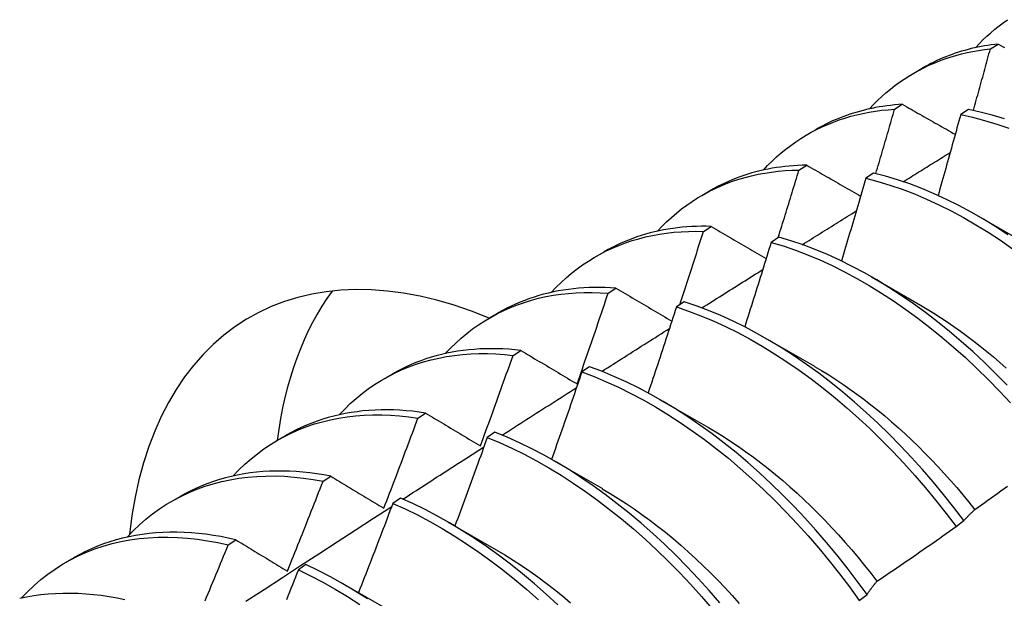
# Model space of a CAD drawing. Header units: inches. Extents: x 12 to 202, y 14 to 131.
# Tile 46 of 56: x 181.251 to 181.574, y 74.426 to 74.616. Entities that reach past the tile are written whole.
import ezdxf

# ---------------------------------------------------------------- set-up
doc = ezdxf.new("R2010")
doc.units = ezdxf.units.IN
doc.header["$MEASUREMENT"] = 0
doc.layers.add('Visible Edges(ANSI)', color=7, linetype='Continuous', lineweight=25)

msp = doc.modelspace()

# ---------------------------------------------------------------- linework, layer by layer
at = {"layer": 'Visible Edges(ANSI)'}
for p, q in [((181.56955, 74.60671), (181.57209, 74.60831)), ((181.54439, 74.59875), (181.54721, 74.60037)), ((181.53811, 74.58689), (181.54065, 74.5885)), ((181.56232, 74.58684), (181.5598, 74.58516)), ((181.5096, 74.57865), (181.51241, 74.58028)), ((181.50673, 74.56691), (181.50927, 74.56853)), ((181.53119, 74.56594), (181.52868, 74.56424)), ((181.4748, 74.55856), (181.47761, 74.56019)), ((181.56538, 74.55189), (181.58139, 74.54267)), ((181.4754, 74.54678), (181.47793, 74.54841)), ((181.5001, 74.54489), (181.49759, 74.54318)), ((181.44, 74.53847), (181.44281, 74.5401)), ((181.53058, 74.5318), (181.54659, 74.52258)), ((181.44412, 74.52649), (181.44665, 74.52813)), ((181.46903, 74.52368), (181.46652, 74.52196)), ((181.4052, 74.51838), (181.40801, 74.52)), ((181.49578, 74.5117), (181.51179, 74.50249)), ((181.41289, 74.50605), (181.41541, 74.50771)), ((181.3704, 74.49829), (181.37321, 74.49991)), ((181.43798, 74.50233), (181.43548, 74.5006)), ((181.46098, 74.49161), (181.47699, 74.4824)), ((181.38169, 74.48546), (181.38421, 74.48713)), ((181.40695, 74.48083), (181.40445, 74.47909)), ((181.3356, 74.4782), (181.33841, 74.47982)), ((181.42618, 74.47152), (181.4422, 74.46231)), ((181.35053, 74.46471), (181.35305, 74.46639)), ((181.3008, 74.45811), (181.30362, 74.45973)), ((181.37594, 74.45919), (181.37343, 74.45744)), ((181.39139, 74.45143), (181.4074, 74.44221)), ((181.55829, 74.44983), (181.56086, 74.45179)), ((181.31941, 74.44381), (181.32192, 74.44551)), ((181.26601, 74.43802), (181.26882, 74.43964)), ((181.34493, 74.4374), (181.34243, 74.43564)), ((181.35659, 74.43134), (181.3726, 74.42212)), ((181.5265, 74.4256), (181.52907, 74.42756))]:
    msp.add_line(p, q, dxfattribs=at)
at = {"layer": 'Visible Edges(ANSI)', "flags": 128}
for points in [[(181.56464, 74.6071), (181.56586, 74.60839), (181.56711, 74.60965), (181.56838, 74.61086), (181.56969, 74.61203), (181.57102, 74.61316), (181.57238, 74.61425), (181.57376, 74.61529), (181.57518, 74.6163)], [(181.52985, 74.58701), (181.53116, 74.5884), (181.5325, 74.58974), (181.53388, 74.59104), (181.53529, 74.59229), (181.53673, 74.59349), (181.53821, 74.59464), (181.53972, 74.59575), (181.54125, 74.5968), (181.54282, 74.5978), (181.54442, 74.59876), (181.54604, 74.59966), (181.5477, 74.60052), (181.54938, 74.60132), (181.55109, 74.60207), (181.55282, 74.60277), (181.55459, 74.60342), (181.55637, 74.60401), (181.55819, 74.60456), (181.56002, 74.60505), (181.56188, 74.60549), (181.56377, 74.60587), (181.56567, 74.60621), (181.5676, 74.60649), (181.56955, 74.60671)], [(181.57209, 74.60831), (181.57096, 74.60818), (181.56984, 74.60803), (181.56873, 74.60787), (181.56762, 74.60769), (181.56653, 74.60749), (181.56543, 74.60727), (181.56435, 74.60703), (181.56327, 74.60678), (181.56221, 74.60651), (181.56115, 74.60622), (181.56009, 74.60592), (181.55905, 74.60559), (181.55801, 74.60525), (181.55699, 74.60489), (181.55597, 74.60452), (181.55496, 74.60413), (181.55396, 74.60372), (181.55296, 74.60329), (181.55198, 74.60285), (181.55101, 74.60238), (181.55004, 74.60191), (181.54909, 74.60141), (181.54814, 74.6009), (181.54721, 74.60037)], [(181.56397, 74.58649), (181.56421, 74.58734), (181.56445, 74.58818), (181.56468, 74.58902), (181.56492, 74.58987), (181.56515, 74.59071), (181.56539, 74.59155), (181.56562, 74.59239), (181.56585, 74.59324), (181.56609, 74.59408), (181.56632, 74.59492), (181.56655, 74.59576), (181.56679, 74.59661), (181.56702, 74.59745), (181.56725, 74.59829), (181.56748, 74.59913), (181.56771, 74.59998), (181.56794, 74.60082), (181.56817, 74.60166), (181.5684, 74.6025), (181.56863, 74.60335), (181.56886, 74.60419), (181.56909, 74.60503), (181.56932, 74.60587), (181.56955, 74.60671)], [(181.57209, 74.60831), (181.5728, 74.60792), (181.5735, 74.60752), (181.5742, 74.60713)], [(181.49505, 74.56692), (181.49645, 74.5684), (181.4979, 74.56984), (181.49938, 74.57122), (181.5009, 74.57254), (181.50246, 74.57381), (181.50405, 74.57503), (181.50568, 74.57618), (181.50734, 74.57728), (181.50904, 74.57833), (181.51077, 74.57931), (181.51253, 74.58024), (181.51433, 74.58111), (181.51615, 74.58192), (181.51801, 74.58267), (181.5199, 74.58337), (181.52182, 74.584), (181.52376, 74.58457), (181.52574, 74.58508), (181.52774, 74.58554), (181.52976, 74.58593), (181.53182, 74.58626), (181.53389, 74.58653), (181.53599, 74.58674), (181.53811, 74.58689)], [(181.54065, 74.5885), (181.53936, 74.58841), (181.53809, 74.5883), (181.53681, 74.58817), (181.53555, 74.58801), (181.5343, 74.58783), (181.53306, 74.58763), (181.53182, 74.58741), (181.5306, 74.58717), (181.52938, 74.5869), (181.52817, 74.58661), (181.52698, 74.5863), (181.52579, 74.58597), (181.52461, 74.58562), (181.52345, 74.58524), (181.52229, 74.58484), (181.52115, 74.58442), (181.52002, 74.58398), (181.5189, 74.58351), (181.51778, 74.58303), (181.51669, 74.58252), (181.5156, 74.58199), (181.51452, 74.58144), (181.51346, 74.58087), (181.51241, 74.58028)], [(181.53196, 74.56575), (181.53222, 74.56663), (181.53248, 74.56751), (181.53274, 74.5684), (181.533, 74.56928), (181.53326, 74.57016), (181.53352, 74.57104), (181.53377, 74.57192), (181.53403, 74.5728), (181.53429, 74.57368), (181.53455, 74.57456), (181.53481, 74.57544), (181.53506, 74.57632), (181.53532, 74.5772), (181.53558, 74.57808), (181.53583, 74.57896), (181.53609, 74.57984), (181.53634, 74.58072), (181.5366, 74.5816), (181.53685, 74.58249), (181.5371, 74.58337), (181.53736, 74.58425), (181.53761, 74.58513), (181.53786, 74.58601), (181.53811, 74.58689)], [(181.54065, 74.5885), (181.54137, 74.58809), (181.54209, 74.58768), (181.5428, 74.58727), (181.54352, 74.58686), (181.54424, 74.58646), (181.54496, 74.58605), (181.54568, 74.58564), (181.5464, 74.58523), (181.54712, 74.58482), (181.54785, 74.58441), (181.54857, 74.584), (181.54929, 74.58359), (181.55002, 74.58318), (181.55074, 74.58277), (181.55147, 74.58236), (181.55219, 74.58195), (181.55292, 74.58154), (181.55364, 74.58113), (181.55437, 74.58072), (181.5551, 74.5803), (181.55583, 74.57989), (181.55656, 74.57948), (181.55728, 74.57907), (181.55801, 74.57866)], [(181.57413, 74.58373), (181.57017, 74.58493), (181.56623, 74.58597), (181.56232, 74.58684)], [(181.5598, 74.58516), (181.5595, 74.58405), (181.55919, 74.58294), (181.55889, 74.58184), (181.55859, 74.58073), (181.55828, 74.57962), (181.55797, 74.57851), (181.55767, 74.57741), (181.55736, 74.5763), (181.55705, 74.57519), (181.55675, 74.57408), (181.55644, 74.57297), (181.55613, 74.57187), (181.55582, 74.57076), (181.55551, 74.56965), (181.5552, 74.56854), (181.55489, 74.56743), (181.55457, 74.56633), (181.55426, 74.56522), (181.55395, 74.56411), (181.55363, 74.563), (181.55332, 74.56189), (181.55301, 74.56079), (181.55269, 74.55968), (181.55237, 74.55857)], [(181.5598, 74.58516), (181.56371, 74.58428), (181.56765, 74.58323), (181.57163, 74.58201), (181.57562, 74.58062)], [(181.54094, 74.5631), (181.54158, 74.5635), (181.54222, 74.5639), (181.54286, 74.5643), (181.54351, 74.5647), (181.54415, 74.5651), (181.54479, 74.56549), (181.54543, 74.56589), (181.54607, 74.56629), (181.54672, 74.56669), (181.54736, 74.56709), (181.548, 74.56749), (181.54864, 74.56789), (181.54929, 74.56829), (181.54993, 74.56869), (181.55057, 74.56909), (181.55121, 74.56948), (181.55186, 74.56988), (181.5525, 74.57028), (181.55314, 74.57068), (181.55378, 74.57108), (181.55443, 74.57148), (181.55507, 74.57188), (181.55571, 74.57227), (181.55635, 74.57267)], [(181.50927, 74.56853), (181.50782, 74.5685), (181.50638, 74.56843), (181.50494, 74.56835), (181.50352, 74.56823), (181.50211, 74.56809), (181.50071, 74.56791), (181.49932, 74.56772), (181.49795, 74.56749), (181.49658, 74.56724), (181.49522, 74.56696), (181.49388, 74.56665), (181.49255, 74.56631), (181.49123, 74.56595), (181.48992, 74.56556), (181.48863, 74.56514), (181.48735, 74.5647), (181.48608, 74.56423), (181.48483, 74.56373), (181.48359, 74.56321), (181.48237, 74.56266), (181.48115, 74.56208), (181.47996, 74.56147), (181.47878, 74.56084), (181.47761, 74.56019)], [(181.50927, 74.56853), (181.51, 74.56811), (181.51073, 74.56769), (181.51146, 74.56726), (181.51219, 74.56684), (181.51292, 74.56642), (181.51366, 74.566), (181.51439, 74.56557), (181.51513, 74.56515), (181.51586, 74.56473), (181.5166, 74.56431), (181.51734, 74.56388), (181.51807, 74.56346), (181.51881, 74.56303), (181.51955, 74.56261), (181.52029, 74.56219), (181.52103, 74.56176), (181.52177, 74.56134), (181.52251, 74.56091), (181.52325, 74.56049), (181.52399, 74.56006), (181.52474, 74.55963), (181.52548, 74.55921), (181.52622, 74.55878), (181.52697, 74.55836)], [(181.46025, 74.54683), (181.46175, 74.54841), (181.46329, 74.54993), (181.46488, 74.55139), (181.46651, 74.55279), (181.46818, 74.55413), (181.46989, 74.5554), (181.47164, 74.55661), (181.47344, 74.55775), (181.47527, 74.55883), (181.47713, 74.55984), (181.47904, 74.56079), (181.48098, 74.56167), (181.48295, 74.56248), (181.48496, 74.56323), (181.48701, 74.5639), (181.48908, 74.56451), (181.49119, 74.56505), (181.49333, 74.56553), (181.49549, 74.56593), (181.49769, 74.56626), (181.49991, 74.56653), (181.50216, 74.56672), (181.50443, 74.56685), (181.50673, 74.56691)], [(181.49992, 74.54477), (181.50021, 74.54569), (181.5005, 74.54661), (181.50079, 74.54753), (181.50108, 74.54846), (181.50136, 74.54938), (181.50165, 74.5503), (181.50194, 74.55122), (181.50222, 74.55215), (181.50251, 74.55307), (181.50279, 74.55399), (181.50308, 74.55491), (181.50336, 74.55584), (181.50364, 74.55676), (181.50393, 74.55768), (181.50421, 74.5586), (181.50449, 74.55953), (181.50477, 74.56045), (181.50505, 74.56137), (181.50534, 74.5623), (181.50562, 74.56322), (181.5059, 74.56414), (181.50618, 74.56506), (181.50645, 74.56599), (181.50673, 74.56691)], [(181.52868, 74.56424), (181.52835, 74.56311), (181.52802, 74.56198), (181.52769, 74.56084), (181.52736, 74.55971), (181.52703, 74.55858), (181.5267, 74.55744), (181.52637, 74.55631), (181.52604, 74.55518), (181.52571, 74.55404), (181.52537, 74.55291), (181.52504, 74.55178), (181.5247, 74.55065), (181.52437, 74.54951), (181.52403, 74.54838), (181.5237, 74.54725), (181.52336, 74.54611), (181.52302, 74.54498), (181.52268, 74.54385), (181.52235, 74.54271), (181.52201, 74.54158), (181.52167, 74.54045), (181.52133, 74.53931), (181.52098, 74.53818), (181.52064, 74.53705)], [(181.52868, 74.56424), (181.53262, 74.5632), (181.53659, 74.56199), (181.54058, 74.56061), (181.5446, 74.55907), (181.54862, 74.55737), (181.55266, 74.5555), (181.5567, 74.55348), (181.56074, 74.5513), (181.56478, 74.54897), (181.56881, 74.54648), (181.57282, 74.54386), (181.57682, 74.54108)], [(181.57533, 74.54568), (181.57131, 74.5483), (181.56728, 74.55077), (181.56325, 74.55309), (181.5592, 74.55526), (181.55516, 74.55727), (181.55113, 74.55913), (181.5471, 74.56082), (181.54309, 74.56235), (181.5391, 74.56371), (181.53513, 74.56491), (181.53119, 74.56594)], [(181.50783, 74.54241), (181.50857, 74.54288), (181.50931, 74.54334), (181.51005, 74.5438), (181.51078, 74.54426), (181.51152, 74.54473), (181.51226, 74.54519), (181.513, 74.54565), (181.51374, 74.54611), (181.51447, 74.54658), (181.51521, 74.54704), (181.51595, 74.5475), (181.51669, 74.54796), (181.51743, 74.54843), (181.51817, 74.54889), (181.5189, 74.54935), (181.51964, 74.54981), (181.52038, 74.55027), (181.52112, 74.55074), (181.52186, 74.5512), (181.5226, 74.55166), (181.52333, 74.55212), (181.52407, 74.55258), (181.52481, 74.55304), (181.52555, 74.55351)], [(181.47793, 74.54841), (181.47632, 74.54844), (181.47471, 74.54844), (181.47312, 74.54841), (181.47153, 74.54834), (181.46996, 74.54824), (181.4684, 74.54811), (181.46686, 74.54794), (181.46532, 74.54774), (181.4638, 74.54751), (181.4623, 74.54724), (181.4608, 74.54695), (181.45933, 74.54661), (181.45786, 74.54625), (181.45641, 74.54585), (181.45498, 74.54542), (181.45356, 74.54496), (181.45216, 74.54446), (181.45077, 74.54394), (181.4494, 74.54338), (181.44805, 74.54278), (181.44671, 74.54216), (181.44539, 74.5415), (181.44409, 74.54082), (181.44281, 74.5401)], [(181.47793, 74.54841), (181.47868, 74.54797), (181.47942, 74.54754), (181.48017, 74.5471), (181.48091, 74.54667), (181.48166, 74.54623), (181.48241, 74.5458), (181.48315, 74.54536), (181.4839, 74.54492), (181.48465, 74.54449), (181.4854, 74.54405), (181.48615, 74.54361), (181.4869, 74.54318), (181.48765, 74.54274), (181.48841, 74.5423), (181.48916, 74.54186), (181.48991, 74.54142), (181.49067, 74.54098), (181.49142, 74.54055), (181.49218, 74.54011), (181.49294, 74.53967), (181.49369, 74.53923), (181.49445, 74.53879), (181.49521, 74.53835), (181.49597, 74.53791)], [(181.42545, 74.52673), (181.42704, 74.52842), (181.42869, 74.53003), (181.43038, 74.53157), (181.43212, 74.53304), (181.43391, 74.53444), (181.43574, 74.53577), (181.43762, 74.53702), (181.43954, 74.53821), (181.44151, 74.53931), (181.44351, 74.54035), (181.44556, 74.54131), (181.44765, 74.54219), (181.44978, 74.543), (181.45194, 74.54373), (181.45414, 74.54438), (181.45638, 74.54496), (181.45865, 74.54546), (181.46095, 74.54588), (181.46329, 74.54622), (181.46565, 74.54649), (181.46805, 74.54668), (181.47048, 74.54679), (181.47293, 74.54682), (181.4754, 74.54678)], [(181.46759, 74.5227), (181.46792, 74.5237), (181.46826, 74.5247), (181.46859, 74.5257), (181.46892, 74.52671), (181.46924, 74.52771), (181.46957, 74.52871), (181.4699, 74.52972), (181.47023, 74.53072), (181.47056, 74.53172), (181.47088, 74.53273), (181.47121, 74.53373), (181.47154, 74.53473), (181.47186, 74.53574), (181.47219, 74.53674), (181.47251, 74.53774), (181.47283, 74.53875), (181.47316, 74.53975), (181.47348, 74.54075), (181.4738, 74.54176), (181.47412, 74.54276), (181.47444, 74.54376), (181.47476, 74.54477), (181.47508, 74.54577), (181.4754, 74.54678)], [(181.57508, 74.49626), (181.57139, 74.50002), (181.56764, 74.50367), (181.56385, 74.50721), (181.56001, 74.51062), (181.55613, 74.51391), (181.55221, 74.51708), (181.54826, 74.52011), (181.54429, 74.523), (181.54029, 74.52575), (181.53627, 74.52836), (181.53225, 74.53082), (181.52821, 74.53313), (181.52417, 74.53529), (181.52013, 74.5373), (181.51609, 74.53914), (181.51207, 74.54082), (181.50806, 74.54234), (181.50407, 74.5437), (181.5001, 74.54489)], [(181.49759, 74.54318), (181.49723, 74.54202), (181.49688, 74.54086), (181.49653, 74.53971), (181.49617, 74.53855), (181.49581, 74.53739), (181.49546, 74.53624), (181.4951, 74.53508), (181.49474, 74.53393), (181.49438, 74.53277), (181.49402, 74.53161), (181.49366, 74.53046), (181.4933, 74.5293), (181.49294, 74.52814), (181.49258, 74.52699), (181.49222, 74.52583), (181.49185, 74.52468), (181.49149, 74.52352), (181.49112, 74.52236), (181.49076, 74.52121), (181.49039, 74.52005), (181.49003, 74.5189), (181.48966, 74.51774), (181.48929, 74.51659), (181.48892, 74.51543)], [(181.49759, 74.54318), (181.50156, 74.54198), (181.50555, 74.54061), (181.50956, 74.53908), (181.51359, 74.53738), (181.51762, 74.53553), (181.52166, 74.53351), (181.5257, 74.53134), (181.52974, 74.52902), (181.53377, 74.52654), (181.53778, 74.52392), (181.54178, 74.52116), (181.54575, 74.51826), (181.5497, 74.51522), (181.55361, 74.51204), (181.55749, 74.50874), (181.56133, 74.50532), (181.56512, 74.50177), (181.56886, 74.49811), (181.57254, 74.49434), (181.57617, 74.49047)], [(181.47487, 74.52165), (181.4757, 74.52217), (181.47653, 74.5227), (181.47737, 74.52323), (181.4782, 74.52375), (181.47903, 74.52428), (181.47986, 74.5248), (181.48069, 74.52533), (181.48153, 74.52585), (181.48236, 74.52638), (181.48319, 74.52691), (181.48402, 74.52743), (181.48486, 74.52796), (181.48569, 74.52848), (181.48652, 74.52901), (181.48735, 74.52953), (181.48819, 74.53006), (181.48902, 74.53058), (181.48985, 74.53111), (181.49068, 74.53163), (181.49152, 74.53215), (181.49235, 74.53268), (181.49318, 74.5332), (181.49401, 74.53373), (181.49485, 74.53425)], [(181.39065, 74.50664), (181.39234, 74.50842), (181.39409, 74.51012), (181.39588, 74.51174), (181.39774, 74.51328), (181.39964, 74.51475), (181.4016, 74.51613), (181.4036, 74.51743), (181.40566, 74.51864), (181.40776, 74.51978), (181.40991, 74.52083), (181.4121, 74.52179), (181.41434, 74.52267), (181.41662, 74.52347), (181.41894, 74.52418), (181.4213, 74.5248), (181.4237, 74.52534), (181.42614, 74.52579), (181.42861, 74.52615), (181.43112, 74.52643), (181.43366, 74.52661), (181.43623, 74.52671), (181.43884, 74.52673), (181.44147, 74.52665), (181.44412, 74.52649)], [(181.44665, 74.52813), (181.44486, 74.52825), (181.44309, 74.52832), (181.44133, 74.52835), (181.43958, 74.52835), (181.43785, 74.5283), (181.43613, 74.52822), (181.43442, 74.52809), (181.43273, 74.52793), (181.43105, 74.52772), (181.42939, 74.52748), (181.42775, 74.5272), (181.42612, 74.52688), (181.42451, 74.52652), (181.42291, 74.52612), (181.42134, 74.52568), (181.41978, 74.5252), (181.41824, 74.52469), (181.41672, 74.52413), (181.41522, 74.52354), (181.41373, 74.52291), (181.41227, 74.52224), (181.41083, 74.52153), (181.40941, 74.52079), (181.40801, 74.52)], [(181.43391, 74.49669), (181.43434, 74.49793), (181.43477, 74.49917), (181.43521, 74.50041), (181.43564, 74.50165), (181.43607, 74.50289), (181.4365, 74.50413), (181.43693, 74.50537), (181.43736, 74.50662), (181.43779, 74.50786), (181.43822, 74.5091), (181.43865, 74.51034), (181.43907, 74.51158), (181.4395, 74.51282), (181.43992, 74.51406), (181.44035, 74.51531), (181.44077, 74.51655), (181.44119, 74.51779), (181.44161, 74.51903), (181.44203, 74.52028), (181.44245, 74.52152), (181.44287, 74.52276), (181.44329, 74.524), (181.44371, 74.52525), (181.44412, 74.52649)], [(181.44665, 74.52813), (181.44741, 74.52769), (181.44816, 74.52724), (181.44892, 74.52679), (181.44968, 74.52634), (181.45044, 74.52589), (181.4512, 74.52545), (181.45196, 74.525), (181.45272, 74.52455), (181.45349, 74.5241), (181.45425, 74.52365), (181.45501, 74.5232), (181.45578, 74.52275), (181.45654, 74.52229), (181.45731, 74.52184), (181.45808, 74.52139), (181.45885, 74.52094), (181.45961, 74.52049), (181.46038, 74.52003), (181.46115, 74.51958), (181.46192, 74.51913), (181.4627, 74.51867), (181.46347, 74.51822), (181.46424, 74.51777), (181.46502, 74.51731)], [(181.56086, 74.45179), (181.55757, 74.45611), (181.55421, 74.46035), (181.55078, 74.4645), (181.54727, 74.46856), (181.5437, 74.47253), (181.54006, 74.47639), (181.53637, 74.48015), (181.53262, 74.48379), (181.52882, 74.48732), (181.52498, 74.49073), (181.5211, 74.49401), (181.51718, 74.49717), (181.51323, 74.50019), (181.50925, 74.50308), (181.50525, 74.50582), (181.50124, 74.50842), (181.49721, 74.51087), (181.49317, 74.51318), (181.48913, 74.51533), (181.48509, 74.51732), (181.48105, 74.51915), (181.47703, 74.52083), (181.47302, 74.52234), (181.46903, 74.52368)], [(181.54659, 74.52251), (181.5488, 74.52122), (181.551, 74.51987), (181.5532, 74.51847), (181.5554, 74.51702), (181.55759, 74.51553), (181.55977, 74.51398), (181.56194, 74.51239), (181.5641, 74.51076), (181.56625, 74.50908), (181.56839, 74.50735), (181.57052, 74.50558), (181.57263, 74.50376), (181.57472, 74.5019)], [(181.46652, 74.52196), (181.46614, 74.52078), (181.46576, 74.51961), (181.46538, 74.51843), (181.465, 74.51725), (181.46461, 74.51607), (181.46423, 74.5149), (181.46385, 74.51372), (181.46346, 74.51254), (181.46308, 74.51136), (181.46269, 74.51019), (181.4623, 74.50901), (181.46192, 74.50783), (181.46153, 74.50666), (181.46114, 74.50548), (181.46075, 74.5043), (181.46036, 74.50313), (181.45997, 74.50195), (181.45958, 74.50077), (181.45919, 74.4996), (181.45879, 74.49842), (181.4584, 74.49724), (181.45801, 74.49607), (181.45761, 74.49489), (181.45722, 74.49372)], [(181.46652, 74.52196), (181.47051, 74.5206), (181.47452, 74.51908), (181.47855, 74.5174), (181.48258, 74.51555), (181.48662, 74.51354), (181.49067, 74.51138), (181.4947, 74.50907), (181.49873, 74.5066), (181.50275, 74.50399), (181.50675, 74.50124), (181.51072, 74.49834), (181.51467, 74.49531), (181.51858, 74.49215), (181.52246, 74.48885), (181.5263, 74.48543), (181.5301, 74.4819), (181.53384, 74.47824), (181.53753, 74.47448), (181.54116, 74.47061), (181.54473, 74.46664), (181.54823, 74.46257), (181.55166, 74.45841), (181.55501, 74.45416), (181.55829, 74.44983)], [(181.44204, 74.5008), (181.44296, 74.50139), (181.44389, 74.50198), (181.44481, 74.50257), (181.44574, 74.50315), (181.44666, 74.50374), (181.44759, 74.50433), (181.44851, 74.50492), (181.44944, 74.50551), (181.45036, 74.5061), (181.45129, 74.50669), (181.45221, 74.50728), (181.45314, 74.50786), (181.45406, 74.50845), (181.45499, 74.50904), (181.45591, 74.50963), (181.45684, 74.51022), (181.45776, 74.5108), (181.45869, 74.51139), (181.45962, 74.51198), (181.46054, 74.51257), (181.46147, 74.51316), (181.46239, 74.51374), (181.46332, 74.51433), (181.46424, 74.51492)], [(181.35585, 74.48655), (181.35764, 74.48843), (181.35948, 74.49021), (181.36139, 74.49191), (181.36335, 74.49352), (181.36538, 74.49504), (181.36746, 74.49648), (181.36959, 74.49782), (181.37178, 74.49906), (181.37402, 74.50022), (181.37632, 74.50128), (181.37866, 74.50225), (181.38105, 74.50312), (181.38348, 74.5039), (181.38597, 74.50458), (181.38849, 74.50516), (181.39106, 74.50565), (181.39366, 74.50604), (181.39631, 74.50633), (181.39899, 74.50653), (181.40171, 74.50663), (181.40446, 74.50663), (181.40724, 74.50653), (181.41005, 74.50634), (181.41289, 74.50605)], [(181.41541, 74.50771), (181.41345, 74.50791), (181.41151, 74.50807), (181.40958, 74.50818), (181.40767, 74.50824), (181.40577, 74.50826), (181.40388, 74.50824), (181.40201, 74.50816), (181.40016, 74.50804), (181.39833, 74.50788), (181.39651, 74.50767), (181.39471, 74.50741), (181.39293, 74.50711), (181.39117, 74.50676), (181.38942, 74.50636), (181.3877, 74.50592), (181.386, 74.50543), (181.38432, 74.5049), (181.38267, 74.50432), (181.38103, 74.5037), (181.37942, 74.50303), (181.37783, 74.50232), (181.37627, 74.50156), (181.37473, 74.50076), (181.37321, 74.49991)], [(181.40217, 74.47632), (181.40263, 74.47756), (181.40309, 74.4788), (181.40354, 74.48003), (181.40399, 74.48127), (181.40445, 74.48251), (181.4049, 74.48375), (181.40535, 74.48498), (181.4058, 74.48622), (181.40625, 74.48746), (181.4067, 74.4887), (181.40714, 74.48994), (181.40759, 74.49118), (181.40804, 74.49241), (181.40848, 74.49365), (181.40893, 74.49489), (181.40937, 74.49613), (181.40981, 74.49737), (181.41025, 74.49861), (181.41069, 74.49985), (181.41113, 74.50109), (181.41157, 74.50233), (181.41201, 74.50357), (181.41245, 74.50481), (181.41289, 74.50605)], [(181.41541, 74.50771), (181.41617, 74.50725), (181.41693, 74.5068), (181.41769, 74.50634), (181.41846, 74.50589), (181.41922, 74.50543), (181.41999, 74.50497), (181.42075, 74.50452), (181.42152, 74.50406), (181.42229, 74.5036), (181.42306, 74.50314), (181.42383, 74.50268), (181.4246, 74.50223), (181.42537, 74.50177), (181.42614, 74.50131), (181.42691, 74.50085), (181.42769, 74.50039), (181.42846, 74.49993), (181.42924, 74.49946), (181.43001, 74.499), (181.43079, 74.49854), (181.43157, 74.49808), (181.43235, 74.49762), (181.43313, 74.49715), (181.43391, 74.49669)], [(181.43548, 74.5006), (181.43507, 74.4994), (181.43466, 74.49821), (181.43425, 74.49701), (181.43384, 74.49581), (181.43343, 74.49462), (181.43302, 74.49342), (181.43261, 74.49222), (181.4322, 74.49103), (181.43179, 74.48983), (181.43137, 74.48864), (181.43096, 74.48744), (181.43054, 74.48624), (181.43013, 74.48505), (181.42971, 74.48385), (181.4293, 74.48266), (181.42888, 74.48146), (181.42846, 74.48027), (181.42804, 74.47907), (181.42762, 74.47788), (181.4272, 74.47668), (181.42678, 74.47549), (181.42636, 74.4743), (181.42594, 74.4731), (181.42551, 74.47191)], [(181.43548, 74.5006), (181.43949, 74.49909), (181.44351, 74.49741), (181.44754, 74.49557), (181.45159, 74.49358), (181.45563, 74.49142), (181.45966, 74.48912), (181.46369, 74.48666), (181.46771, 74.48406), (181.47171, 74.48131), (181.47569, 74.47843), (181.47964, 74.4754), (181.48355, 74.47225), (181.48744, 74.46896), (181.49128, 74.46555), (181.49507, 74.46202), (181.49882, 74.45837), (181.50251, 74.45461), (181.50615, 74.45075), (181.50972, 74.44678), (181.51322, 74.44272), (181.51666, 74.43856), (181.52002, 74.43432), (181.5233, 74.43), (181.5265, 74.4256)], [(181.52907, 74.42756), (181.52586, 74.43196), (181.52258, 74.43627), (181.51921, 74.44051), (181.51577, 74.44466), (181.51226, 74.44871), (181.50868, 74.45267), (181.50504, 74.45653), (181.50135, 74.46028), (181.4976, 74.46392), (181.4938, 74.46744), (181.48995, 74.47084), (181.48607, 74.47411), (181.48215, 74.47726), (181.4782, 74.48027), (181.47422, 74.48315), (181.47022, 74.48589), (181.4662, 74.48848), (181.46217, 74.49092), (181.45813, 74.49322), (181.45409, 74.49536), (181.45005, 74.49734), (181.44602, 74.49917), (181.44199, 74.50083), (181.43798, 74.50233)], [(181.5118, 74.50245), (181.51414, 74.50107), (181.51648, 74.49964), (181.51882, 74.49815), (181.52114, 74.49661), (181.52346, 74.49501), (181.52577, 74.49335), (181.52807, 74.49164), (181.53036, 74.48987), (181.53263, 74.48805), (181.53489, 74.48618), (181.53713, 74.48426), (181.53936, 74.48229), (181.54157, 74.48028), (181.54377, 74.47822), (181.54594, 74.47611), (181.54809, 74.47396), (181.55022, 74.47177), (181.55233, 74.46954), (181.55442, 74.46728), (181.55648, 74.46497), (181.55851, 74.46263), (181.56052, 74.46025), (181.5625, 74.45784), (181.56445, 74.45539)], [(181.40933, 74.47986), (181.41034, 74.48051), (181.41136, 74.48117), (181.41238, 74.48182), (181.4134, 74.48247), (181.41441, 74.48313), (181.41543, 74.48378), (181.41645, 74.48443), (181.41746, 74.48508), (181.41848, 74.48574), (181.4195, 74.48639), (181.42052, 74.48704), (181.42153, 74.48769), (181.42255, 74.48834), (181.42357, 74.489), (181.42459, 74.48965), (181.4256, 74.4903), (181.42662, 74.49095), (181.42764, 74.4916), (181.42866, 74.49225), (181.42967, 74.4929), (181.43069, 74.49355), (181.43171, 74.4942), (181.43273, 74.49485), (181.43375, 74.4955)], [(181.32105, 74.46646), (181.32293, 74.46843), (181.32488, 74.4703), (181.3269, 74.47208), (181.32898, 74.47376), (181.33112, 74.47534), (181.33332, 74.47682), (181.33559, 74.47819), (181.33792, 74.47947), (181.3403, 74.48064), (181.34274, 74.48171), (181.34523, 74.48267), (181.34777, 74.48353), (181.35037, 74.48428), (181.35301, 74.48492), (181.3557, 74.48546), (181.35844, 74.48589), (181.36122, 74.48621), (181.36404, 74.48643), (181.36689, 74.48654), (181.36979, 74.48654), (181.37272, 74.48643), (181.37568, 74.48621), (181.37867, 74.48589), (181.38169, 74.48546)], [(181.38421, 74.48713), (181.38208, 74.48743), (181.37997, 74.48769), (181.37787, 74.48789), (181.37579, 74.48804), (181.37372, 74.48813), (181.37167, 74.48817), (181.36963, 74.48816), (181.36762, 74.48809), (181.36562, 74.48797), (181.36364, 74.4878), (181.36169, 74.48757), (181.35975, 74.48729), (181.35784, 74.48696), (181.35595, 74.48657), (181.35408, 74.48613), (181.35224, 74.48564), (181.35042, 74.4851), (181.34862, 74.4845), (181.34685, 74.48385), (181.34511, 74.48315), (181.34339, 74.48239), (181.34171, 74.48159), (181.34005, 74.48073), (181.33841, 74.47982)], [(181.38421, 74.48713), (181.38495, 74.48668), (181.38569, 74.48623), (181.38643, 74.48579), (181.38717, 74.48534), (181.38791, 74.4849), (181.38866, 74.48445), (181.3894, 74.484), (181.39015, 74.48355), (181.39089, 74.4831), (181.39164, 74.48265), (181.39239, 74.4822), (181.39313, 74.48175), (181.39388, 74.4813), (181.39463, 74.48085), (181.39538, 74.4804), (181.39613, 74.47995), (181.39689, 74.4795), (181.39764, 74.47905), (181.39839, 74.47859), (181.39915, 74.47814), (181.3999, 74.47769), (181.40066, 74.47723), (181.40142, 74.47678), (181.40217, 74.47632)], [(181.37048, 74.45583), (181.37096, 74.45706), (181.37143, 74.45829), (181.37191, 74.45953), (181.37238, 74.46076), (181.37285, 74.46199), (181.37333, 74.46322), (181.3738, 74.46446), (181.37427, 74.46569), (181.37474, 74.46693), (181.37521, 74.46816), (181.37568, 74.46939), (181.37614, 74.47063), (181.37661, 74.47186), (181.37708, 74.4731), (181.37754, 74.47433), (181.37801, 74.47557), (181.37847, 74.4768), (181.37893, 74.47804), (181.37939, 74.47927), (181.37986, 74.48051), (181.38032, 74.48175), (181.38077, 74.48298), (181.38123, 74.48422), (181.38169, 74.48546)], [(181.48077, 74.42481), (181.47725, 74.42886), (181.47367, 74.43281), (181.47003, 74.43666), (181.46633, 74.4404), (181.46258, 74.44404), (181.45877, 74.44755), (181.45493, 74.45094), (181.45104, 74.45421), (181.44712, 74.45735), (181.44316, 74.46036), (181.43918, 74.46323), (181.43518, 74.46595), (181.43116, 74.46854), (181.42713, 74.47097), (181.42309, 74.47326), (181.41905, 74.47539), (181.41501, 74.47736), (181.41098, 74.47918), (181.40695, 74.48083)], [(181.47699, 74.48238), (181.47947, 74.48092), (181.48194, 74.47939), (181.48441, 74.4778), (181.48687, 74.47614), (181.48932, 74.47442), (181.49176, 74.47264), (181.49419, 74.4708), (181.49661, 74.46891), (181.49901, 74.46695), (181.50139, 74.46495), (181.50376, 74.46289), (181.50611, 74.46078), (181.50844, 74.45861), (181.51075, 74.4564), (181.51303, 74.45414), (181.51529, 74.45183), (181.51753, 74.44948), (181.51973, 74.44709), (181.52191, 74.44465), (181.52406, 74.44217), (181.52618, 74.43965), (181.52826, 74.4371), (181.53031, 74.4345), (181.53233, 74.43187)], [(181.40445, 74.47909), (181.40401, 74.47788), (181.40358, 74.47666), (181.40314, 74.47545), (181.40271, 74.47424), (181.40227, 74.47303), (181.40183, 74.47182), (181.40139, 74.4706), (181.40095, 74.46939), (181.40051, 74.46818), (181.40007, 74.46697), (181.39963, 74.46576), (181.39919, 74.46455), (181.39875, 74.46334), (181.3983, 74.46213), (181.39786, 74.46092), (181.39741, 74.45971), (181.39697, 74.45849), (181.39652, 74.45728), (181.39607, 74.45607), (181.39562, 74.45486), (181.39518, 74.45366), (181.39473, 74.45245), (181.39428, 74.45124), (181.39382, 74.45003)], [(181.40445, 74.47909), (181.40847, 74.47742), (181.41251, 74.4756), (181.41655, 74.47361), (181.42059, 74.47147), (181.42463, 74.46917), (181.42866, 74.46672), (181.43267, 74.46413), (181.43667, 74.46139), (181.44065, 74.45851), (181.4446, 74.4555), (181.44852, 74.45235), (181.45241, 74.44907), (181.45625, 74.44566), (181.46005, 74.44214), (181.4638, 74.4385), (181.4675, 74.43475), (181.47113, 74.43089), (181.47471, 74.42693), (181.47822, 74.42287)], [(181.37673, 74.45884), (181.37784, 74.45955), (181.37895, 74.46027), (181.38005, 74.46099), (181.38116, 74.46171), (181.38227, 74.46242), (181.38338, 74.46314), (181.38449, 74.46386), (181.3856, 74.46457), (181.38671, 74.46529), (181.38782, 74.46601), (181.38893, 74.46672), (181.39004, 74.46744), (181.39115, 74.46816), (181.39226, 74.46887), (181.39337, 74.46959), (181.39448, 74.4703), (181.39559, 74.47102), (181.3967, 74.47173), (181.39781, 74.47245), (181.39892, 74.47316), (181.40003, 74.47388), (181.40114, 74.47459), (181.40225, 74.47531), (181.40336, 74.47602)], [(181.35305, 74.46639), (181.35075, 74.46682), (181.34846, 74.46718), (181.34619, 74.46748), (181.34394, 74.46772), (181.3417, 74.4679), (181.33948, 74.46802), (181.33728, 74.46808), (181.3351, 74.46807), (181.33294, 74.46801), (181.3308, 74.46788), (181.32869, 74.46769), (181.32659, 74.46744), (181.32453, 74.46713), (181.32248, 74.46676), (181.32047, 74.46633), (181.31848, 74.46584), (181.31651, 74.46528), (181.31458, 74.46467), (181.31268, 74.46399), (181.3108, 74.46326), (181.30896, 74.46247), (181.30714, 74.46161), (181.30536, 74.4607), (181.30362, 74.45973)], [(181.28626, 74.44637), (181.28823, 74.44843), (181.29028, 74.45039), (181.2924, 74.45225), (181.2946, 74.45399), (181.29686, 74.45562), (181.2992, 74.45715), (181.3016, 74.45856), (181.30406, 74.45986), (181.30659, 74.46104), (181.30917, 74.46211), (181.31182, 74.46306), (181.31452, 74.4639), (181.31728, 74.46462), (181.32008, 74.46522), (181.32294, 74.4657), (181.32585, 74.46607), (181.3288, 74.46631), (181.3318, 74.46644), (181.33483, 74.46645), (181.3379, 74.46634), (181.34101, 74.46611), (181.34416, 74.46576), (181.34733, 74.46529), (181.35053, 74.46471)], [(181.33882, 74.4352), (181.33931, 74.43643), (181.33981, 74.43766), (181.34031, 74.43888), (181.3408, 74.44011), (181.3413, 74.44134), (181.34179, 74.44257), (181.34228, 74.44379), (181.34278, 74.44502), (181.34327, 74.44625), (181.34376, 74.44748), (181.34425, 74.44871), (181.34473, 74.44994), (181.34522, 74.45117), (181.34571, 74.4524), (181.3462, 74.45363), (181.34668, 74.45486), (181.34716, 74.45609), (181.34765, 74.45732), (181.34813, 74.45855), (181.34861, 74.45978), (181.34909, 74.46102), (181.34957, 74.46225), (181.35005, 74.46348), (181.35053, 74.46471)], [(181.35305, 74.46639), (181.35376, 74.46596), (181.35448, 74.46552), (181.3552, 74.46509), (181.35592, 74.46465), (181.35664, 74.46421), (181.35736, 74.46378), (181.35808, 74.46334), (181.35881, 74.4629), (181.35953, 74.46246), (181.36025, 74.46202), (181.36098, 74.46158), (181.3617, 74.46114), (181.36243, 74.4607), (181.36316, 74.46026), (181.36389, 74.45982), (181.36462, 74.45938), (181.36535, 74.45894), (181.36608, 74.45849), (181.36681, 74.45805), (181.36754, 74.45761), (181.36827, 74.45716), (181.36901, 74.45672), (181.36974, 74.45627), (181.37048, 74.45583)], [(181.44219, 74.46225), (181.4448, 74.4607), (181.44741, 74.45909), (181.45002, 74.4574), (181.45262, 74.45564), (181.4552, 74.45382), (181.45778, 74.45193), (181.46033, 74.44998), (181.46288, 74.44796), (181.46541, 74.44588), (181.46791, 74.44374), (181.4704, 74.44155), (181.47286, 74.43929), (181.47531, 74.43698), (181.47772, 74.43461), (181.48011, 74.43219), (181.48246, 74.42971), (181.48479, 74.42719), (181.48708, 74.42461)], [(181.56447, 74.45543), (181.56554, 74.45619), (181.56661, 74.45696), (181.56768, 74.45772), (181.56875, 74.45849), (181.56982, 74.45925), (181.57089, 74.46002), (181.57196, 74.46079), (181.57303, 74.46156), (181.57409, 74.46233), (181.57516, 74.4631)], [(181.42755, 74.42416), (181.42375, 74.42766), (181.4199, 74.43105), (181.41601, 74.43431), (181.41208, 74.43744), (181.40813, 74.44044), (181.40415, 74.4433), (181.40015, 74.44602), (181.39613, 74.44859), (181.39209, 74.45102), (181.38805, 74.4533), (181.38401, 74.45542), (181.37997, 74.45738), (181.37594, 74.45919)], [(181.32523, 74.4253), (181.33121, 74.42921), (181.33718, 74.43312), (181.34316, 74.43703), (181.34915, 74.44092), (181.35513, 74.44482), (181.36111, 74.44871), (181.3671, 74.45259), (181.37308, 74.45647)], [(181.37343, 74.45744), (181.37297, 74.45621), (181.37251, 74.45499), (181.37205, 74.45377), (181.37159, 74.45254), (181.37112, 74.45132), (181.37066, 74.4501), (181.37019, 74.44888), (181.36973, 74.44765), (181.36926, 74.44643), (181.36879, 74.44521), (181.36832, 74.44399), (181.36786, 74.44277), (181.36739, 74.44155), (181.36691, 74.44033), (181.36644, 74.43911), (181.36597, 74.43789), (181.3655, 74.43666), (181.36502, 74.43544), (181.36455, 74.43422), (181.36408, 74.433), (181.3636, 74.43179), (181.36312, 74.43057), (181.36265, 74.42935), (181.36217, 74.42813)], [(181.37343, 74.45744), (181.37747, 74.45562), (181.38151, 74.45364), (181.38555, 74.45151), (181.38959, 74.44922), (181.39362, 74.44678), (181.39764, 74.4442), (181.40164, 74.44147), (181.40562, 74.43859), (181.40957, 74.43559), (181.41349, 74.43245), (181.41738, 74.42918), (181.42123, 74.42578)], [(181.56086, 74.45179), (181.561, 74.45195), (181.56115, 74.45212), (181.56129, 74.45228), (181.56144, 74.45244), (181.56158, 74.4526), (181.56173, 74.45276), (181.56188, 74.45292), (181.56203, 74.45307), (181.56218, 74.45323), (181.56233, 74.45338), (181.56248, 74.45354), (181.56263, 74.45369), (181.56278, 74.45384), (181.56293, 74.45399), (181.56308, 74.45414), (181.56323, 74.45429), (181.56339, 74.45443), (181.56354, 74.45458), (181.56369, 74.45472), (181.56385, 74.45487), (181.564, 74.45501), (181.56416, 74.45515), (181.56431, 74.45529), (181.56447, 74.45543)], [(181.32192, 74.44551), (181.31945, 74.44606), (181.31699, 74.44654), (181.31454, 74.44695), (181.31212, 74.4473), (181.30971, 74.44757), (181.30732, 74.44778), (181.30495, 74.44792), (181.3026, 74.44798), (181.30028, 74.44798), (181.29798, 74.44791), (181.2957, 74.44777), (181.29345, 74.44755), (181.29123, 74.44727), (181.28903, 74.44692), (181.28686, 74.4465), (181.28473, 74.44601), (181.28262, 74.44545), (181.28054, 74.44483), (181.2785, 74.44413), (181.27649, 74.44337), (181.27452, 74.44254), (181.27258, 74.44164), (181.27068, 74.44067), (181.26882, 74.43964)], [(181.53233, 74.43188), (181.53342, 74.43261), (181.53451, 74.43335), (181.5356, 74.43409), (181.53669, 74.43483), (181.53777, 74.43557), (181.53886, 74.43631), (181.53994, 74.43706), (181.54103, 74.4378), (181.54211, 74.43854), (181.5432, 74.43929), (181.54428, 74.44004), (181.54536, 74.44078), (181.54644, 74.44153), (181.54752, 74.44228), (181.5486, 74.44303), (181.54968, 74.44378), (181.55076, 74.44454), (181.55184, 74.44529), (181.55291, 74.44605), (181.55399, 74.4468), (181.55507, 74.44756), (181.55614, 74.44832), (181.55722, 74.44907), (181.55829, 74.44983)], [(181.25146, 74.42628), (181.25353, 74.42844), (181.25568, 74.43048), (181.25791, 74.43241), (181.26022, 74.43422), (181.26261, 74.4359), (181.26507, 74.43747), (181.26761, 74.43891), (181.27021, 74.44023), (181.27288, 74.44142), (181.27562, 74.44248), (181.27842, 74.44342), (181.28128, 74.44423), (181.2842, 74.44491), (181.28718, 74.44546), (181.29021, 74.44588), (181.29328, 74.44617), (181.29641, 74.44633), (181.29958, 74.44636), (181.3028, 74.44626), (181.30605, 74.44603), (181.30934, 74.44567), (181.31267, 74.44518), (181.31602, 74.44456), (181.31941, 74.44381)], [(181.32192, 74.44551), (181.32261, 74.44508), (181.32331, 74.44466), (181.32401, 74.44424), (181.3247, 74.44381), (181.3254, 74.44338), (181.3261, 74.44296), (181.3268, 74.44253), (181.3275, 74.4421), (181.3282, 74.44168), (181.3289, 74.44125), (181.32961, 74.44082), (181.33031, 74.44039), (181.33101, 74.43996), (181.33172, 74.43953), (181.33242, 74.4391), (181.33313, 74.43867), (181.33384, 74.43824), (181.33455, 74.4378), (181.33526, 74.43737), (181.33597, 74.43694), (181.33668, 74.43651), (181.33739, 74.43607), (181.3381, 74.43564), (181.33882, 74.4352)], [(181.31182, 74.42544), (181.31233, 74.42666), (181.31285, 74.42789), (181.31335, 74.42911), (181.31386, 74.43034), (181.31437, 74.43156), (181.31488, 74.43278), (181.31539, 74.43401), (181.31589, 74.43523), (181.3164, 74.43646), (181.3169, 74.43768), (181.3174, 74.43891), (181.31791, 74.44014), (181.31841, 74.44136), (181.31891, 74.44259), (181.31941, 74.44381)], [(181.4074, 74.44215), (181.41015, 74.44053), (181.4129, 74.43883), (181.41564, 74.43706), (181.41837, 74.43521), (181.42108, 74.43328), (181.42378, 74.43127), (181.42647, 74.4292), (181.42914, 74.42705), (181.43178, 74.42483)], [(181.34243, 74.43564), (181.34194, 74.43441), (181.34146, 74.43318), (181.34097, 74.43195), (181.34048, 74.43072), (181.33999, 74.4295), (181.3395, 74.42827), (181.33901, 74.42704), (181.33852, 74.42581)], [(181.34243, 74.43564), (181.34647, 74.43367), (181.35051, 74.43155), (181.35455, 74.42927), (181.35858, 74.42684), (181.3626, 74.42426)], [(181.36511, 74.42609), (181.36109, 74.42865), (181.35706, 74.43107), (181.35302, 74.43334), (181.34897, 74.43545), (181.34493, 74.4374)], [(181.52907, 74.42756), (181.5292, 74.42776), (181.52933, 74.42795), (181.52946, 74.42814), (181.52959, 74.42833), (181.52973, 74.42851), (181.52986, 74.4287), (181.52999, 74.42889), (181.53013, 74.42907), (181.53026, 74.42926), (181.5304, 74.42944), (181.53053, 74.42962), (181.53067, 74.4298), (181.5308, 74.42998), (181.53094, 74.43016), (181.53108, 74.43033), (181.53121, 74.43051), (181.53135, 74.43069), (181.53149, 74.43086), (181.53163, 74.43103), (181.53177, 74.4312), (181.53191, 74.43137), (181.53205, 74.43154), (181.53219, 74.43171), (181.53233, 74.43188)], [(181.28554, 74.42578), (181.28293, 74.42631), (181.28033, 74.42677), (181.27775, 74.42715), (181.27518, 74.42746), (181.27265, 74.42768), (181.27013, 74.42783), (181.26764, 74.42789), (181.26517, 74.42788), (181.26273, 74.4278), (181.26032, 74.42763), (181.25794, 74.42738), (181.25559, 74.42706), (181.25327, 74.42665), (181.25098, 74.42617)]]:
    msp.add_lwpolyline(points, dxfattribs=at)
at = {"layer": 'Visible Edges(ANSI)'}
for centre, start_param, end_param in [((181.42397, 74.34965), 5.635521, 6.95234), ((181.47206, 74.37741), 0.249151, 0.647664)]:
    msp.add_ellipse(centre, major_axis=(-0.0975, 0.16887), ratio=0.57735, start_param=start_param, end_param=end_param, dxfattribs=at)

doc.saveas('drawing.dxf')
